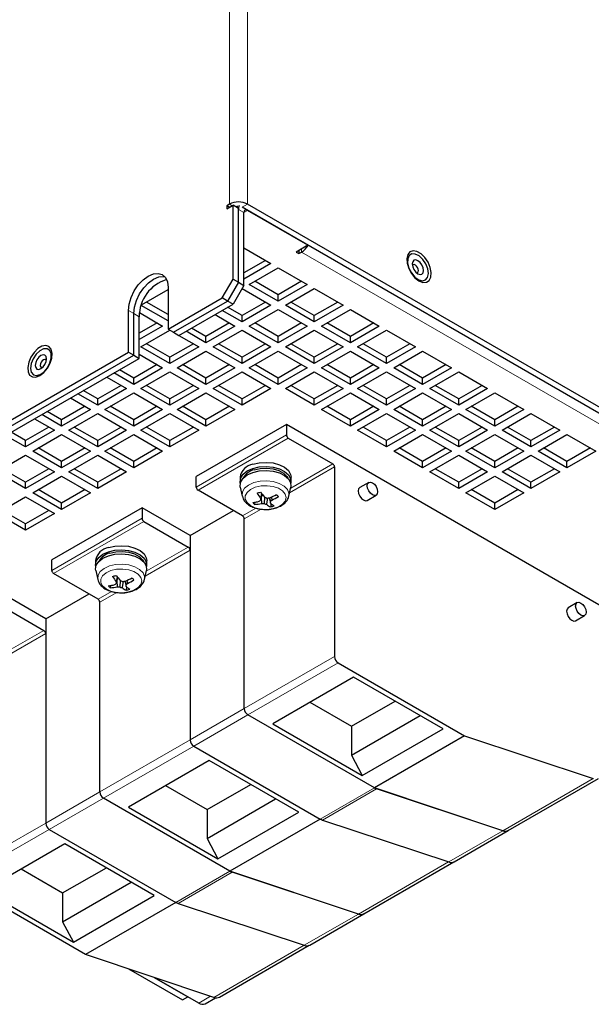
# Model space of a CAD drawing. Header units: millimetres. Extents: x 5 to 418, y 2 to 292.
# Tile 16 of 19: x 355 to 384, y 99 to 151. Entities that reach past the tile are written whole.
import ezdxf

# ---------------------------------------------------------------- set-up
doc = ezdxf.new("R2010")
doc.units = ezdxf.units.MM

msp = doc.modelspace()

# ---------------------------------------------------------------- linework, layer by layer
at = {"color": 7, "linetype": 'Continuous', "lineweight": 18}
for p, q in [((365.5061, 141.1119), (365.5061, 189.0156)), ((366.4489, 189.0156), (366.4489, 141.1119)), ((365.6475, 141.0302), (365.5061, 141.1119)), ((366.166, 140.9486), (366.4489, 141.1119)), ((366.2603, 140.6764), (365.9775, 140.8397)), ((366.2603, 140.6765), (366.4489, 140.7853)), ((369.2773, 138.7715), (369.2773, 138.6082)), ((395.676, 123.3686), (369.2773, 138.6082)), ((360.2263, 135.5599), (360.5092, 135.3966)), ((360.5092, 135.3966), (360.792, 135.2333)), ((368.4854, 129.0507), (363.7713, 126.3294)), ((363.8656, 126.1661), (368.5796, 128.8874)), ((368.6495, 126.0322), (370.9932, 127.3852)), ((370.8989, 127.5485), (368.7037, 126.2812)), ((366.8886, 125.2334), (366.1849, 124.8271)), ((366.2792, 124.6638), (367.1667, 125.1762)), ((360.9429, 124.6965), (356.2288, 121.9752)), ((356.3231, 121.8119), (361.0372, 124.5332)), ((361.1071, 121.678), (363.4508, 123.031)), ((363.3565, 123.1943), (361.1613, 121.9271)), ((359.3461, 120.8792), (358.6424, 120.473)), ((358.7367, 120.3097), (359.6242, 120.822)), ((353.5646, 117.3239), (355.9083, 118.6769)), ((355.814, 118.8401), (353.6188, 117.5729)), ((370.9932, 117.4778), (366.2792, 114.7565)), ((366.4677, 114.4299), (371.1818, 117.1512)), ((363.4508, 113.1237), (366.2792, 114.7565)), ((366.4677, 114.4299), (363.6393, 112.7971)), ((363.4508, 113.1237), (358.7367, 110.4023)), ((358.9253, 110.0757), (363.6393, 112.7971)), ((370.248, 108.982), (373.0764, 110.6148)), ((384.4978, 111.0967), (379.7838, 108.3754)), ((355.9083, 108.7695), (358.7367, 110.4023)), ((373.194, 110.5612), (370.3656, 108.9284)), ((358.9253, 110.0757), (356.0968, 108.4429)), ((355.9083, 108.7695), (351.1942, 106.0481)), ((351.3828, 105.7215), (356.0968, 108.4429)), ((376.9563, 106.7413), (379.7847, 108.3742)), ((376.9543, 106.742), (372.2413, 104.0212)), ((362.7055, 104.6278), (365.5339, 106.2606)), ((365.6515, 106.207), (362.8231, 104.5742)), ((369.4138, 102.3872), (372.2422, 104.02)), ((369.4119, 102.3878), (364.6988, 99.667)), ((363.9033, 99.3662), (364.5249, 99.7251))]:
    msp.add_line(p, q, dxfattribs=at)
at = {"color": 7, "linetype": 'Continuous', "lineweight": 25}
for p, q in [((365.5061, 141.1119), (365.3647, 141.0302)), ((365.3647, 140.8669), (365.6946, 141.0574)), ((365.3647, 141.0302), (365.3647, 140.8669)), ((365.5061, 140.9486), (365.3647, 141.0302)), ((365.6946, 137.1925), (365.6946, 141.0574)), ((365.9775, 140.8941), (365.6946, 141.0574)), ((400.7671, 121.3004), (366.4489, 141.1119)), ((365.9775, 137.0292), (365.9775, 140.8941)), ((365.9775, 137.0292), (365.9775, 140.8397)), ((400.4843, 121.1371), (366.166, 140.9486)), ((366.2603, 136.8659), (366.2603, 140.6764)), ((369.6073, 138.962), (366.4489, 140.7853)), ((369.6073, 138.962), (368.9945, 138.6082)), ((366.2603, 138.8259), (367.6745, 138.0095)), ((368.9945, 138.6082), (369.1359, 138.5266)), ((369.1359, 138.6899), (369.1359, 138.5266)), ((369.1359, 138.5266), (369.2773, 138.6082)), ((367.3916, 138.1728), (366.2603, 137.5197)), ((367.6745, 138.0095), (366.2603, 137.1931)), ((366.5432, 136.921), (368.0517, 137.7918)), ((368.0517, 137.7918), (369.5602, 136.921)), ((365.129, 136.2127), (365.6946, 137.1925)), ((365.9775, 137.0292), (365.4118, 136.0494)), ((365.6946, 137.1925), (365.9775, 137.0292)), ((366.2603, 136.8659), (365.6946, 135.8861)), ((365.9775, 137.0292), (366.2603, 136.8659)), ((368.0517, 136.0501), (366.5432, 136.921)), ((368.0517, 136.3768), (366.8261, 137.0843)), ((369.2773, 137.0843), (368.0517, 136.3768)), ((369.5602, 136.921), (368.0517, 136.0501)), ((360.9055, 135.8435), (362.3005, 136.6488)), ((362.3005, 136.7573), (362.3005, 134.5798)), ((366.1663, 136.7031), (367.6745, 135.8324)), ((368.0517, 136.0501), (368.0517, 136.3768)), ((368.4288, 135.8324), (369.9373, 136.7033)), ((369.9373, 136.7033), (371.4458, 135.8324)), ((362.3005, 135.016), (360.8991, 135.8251)), ((362.3005, 135.3426), (361.1692, 135.9957)), ((362.3005, 134.5798), (365.129, 136.2127)), ((362.5834, 134.4166), (365.4118, 136.0494)), ((362.8662, 134.2533), (365.6946, 135.8861)), ((365.4118, 136.0494), (365.129, 136.2127)), ((365.6946, 135.8861), (365.4118, 136.0494)), ((367.3916, 135.9957), (366.166, 135.2882)), ((367.6745, 135.8324), (366.166, 134.9616)), ((369.9373, 134.9616), (368.4288, 135.8324)), ((369.9373, 135.2882), (368.7117, 135.9957)), ((371.1629, 135.9957), (369.9373, 135.2882)), ((371.4458, 135.8324), (369.9373, 134.9616)), ((360.2263, 133.3824), (360.2263, 135.5599)), ((360.5092, 133.2192), (360.5092, 135.3966)), ((360.8068, 135.4429), (362.0177, 134.7439)), ((364.7525, 135.3422), (365.7889, 134.7439)), ((366.166, 134.9616), (365.1296, 135.5599)), ((366.166, 135.2882), (365.4125, 135.7232)), ((366.5432, 134.7439), (368.0517, 135.6147)), ((368.0517, 135.6147), (369.5602, 134.7439)), ((370.3144, 134.7439), (371.8229, 135.6147)), ((371.8229, 135.6147), (373.3314, 134.7439)), ((360.792, 133.0559), (360.792, 135.2333)), ((361.7348, 134.9072), (360.792, 134.3629)), ((365.506, 134.9072), (364.2804, 134.1997)), ((366.166, 134.9616), (366.166, 135.2882)), ((368.0517, 134.1997), (366.8261, 134.9072)), ((369.2773, 134.9072), (368.0517, 134.1997)), ((369.9373, 134.9616), (369.9373, 135.2882)), ((371.8229, 134.1997), (370.5973, 134.9072)), ((373.0485, 134.9072), (371.8229, 134.1997)), ((362.0177, 134.7439), (360.792, 134.0363)), ((360.8863, 133.6553), (362.3941, 134.5258)), ((362.3005, 134.5798), (362.5834, 134.4166)), ((362.5834, 134.4166), (362.8662, 134.2533)), ((364.2804, 133.8731), (363.244, 134.4714)), ((364.2804, 134.1997), (363.5269, 134.6347)), ((365.7889, 134.7439), (364.2804, 133.8731)), ((364.6575, 133.6553), (366.166, 134.5262)), ((366.166, 134.5262), (367.6745, 133.6553)), ((368.0517, 133.8731), (366.5432, 134.7439)), ((369.5602, 134.7439), (368.0517, 133.8731)), ((368.4288, 133.6553), (369.9373, 134.5262)), ((369.9373, 134.5262), (371.4458, 133.6553)), ((371.8229, 133.8731), (370.3144, 134.7439)), ((373.3314, 134.7439), (371.8229, 133.8731)), ((372.2, 133.6553), (373.7085, 134.5262)), ((373.7085, 134.5262), (375.217, 133.6553)), ((362.3948, 133.1111), (361.1692, 133.8186)), ((363.6204, 133.8186), (362.3948, 133.1111)), ((362.8669, 134.2537), (363.9033, 133.6553)), ((364.2804, 133.8731), (364.2804, 134.1997)), ((366.166, 133.1111), (364.9404, 133.8186)), ((367.3916, 133.8186), (366.166, 133.1111)), ((368.0517, 133.8731), (368.0517, 134.1997)), ((369.9373, 133.1111), (368.7117, 133.8186)), ((371.1629, 133.8186), (369.9373, 133.1111)), ((371.8229, 133.8731), (371.8229, 134.1997)), ((373.7085, 133.1111), (372.4829, 133.8186)), ((374.9341, 133.8186), (373.7085, 133.1111)), ((334.0163, 118.2517), (360.2263, 133.3824)), ((360.2263, 133.3824), (360.5092, 133.2192)), ((360.792, 133.2744), (362.0177, 132.5668)), ((362.3948, 132.7845), (360.8863, 133.6553)), ((363.9033, 133.6553), (362.3948, 132.7845)), ((362.7719, 132.5668), (364.2804, 133.4376)), ((364.2804, 133.4376), (365.7889, 132.5668)), ((366.166, 132.7845), (364.6575, 133.6553)), ((367.6745, 133.6553), (366.166, 132.7845)), ((366.5432, 132.5668), (368.0517, 133.4376)), ((368.0517, 133.4376), (369.5602, 132.5668)), ((369.9373, 132.7845), (368.4288, 133.6553)), ((371.4458, 133.6553), (369.9373, 132.7845)), ((370.3144, 132.5668), (371.8229, 133.4376)), ((371.8229, 133.4376), (373.3314, 132.5668)), ((373.7085, 132.7845), (372.2, 133.6553)), ((375.217, 133.6553), (373.7085, 132.7845)), ((374.0856, 132.5668), (375.5941, 133.4376)), ((375.5941, 133.4376), (377.1026, 132.5668)), ((334.2991, 118.0884), (360.5092, 133.2192)), ((334.5819, 117.9251), (360.792, 133.0559)), ((360.5092, 133.2192), (360.792, 133.0559)), ((362.3948, 132.7845), (362.3948, 133.1111)), ((366.166, 132.7845), (366.166, 133.1111)), ((369.9373, 132.7845), (369.9373, 133.1111)), ((373.7085, 132.7845), (373.7085, 133.1111)), ((360.5092, 131.696), (359.4728, 132.2943)), ((360.5092, 132.0226), (359.7556, 132.4576)), ((361.7348, 132.7301), (360.5092, 132.0226)), ((362.0177, 132.5668), (360.5092, 131.696)), ((360.8863, 131.4783), (362.3948, 132.3491)), ((362.3948, 132.3491), (363.9033, 131.4783)), ((364.2804, 131.696), (362.7719, 132.5668)), ((364.2804, 132.0226), (363.0548, 132.7301)), ((365.506, 132.7301), (364.2804, 132.0226)), ((365.7889, 132.5668), (364.2804, 131.696)), ((364.6575, 131.4783), (366.166, 132.3491)), ((366.166, 132.3491), (367.6745, 131.4783)), ((368.0517, 131.696), (366.5432, 132.5668)), ((368.0517, 132.0226), (366.8261, 132.7301)), ((369.2773, 132.7301), (368.0517, 132.0226)), ((369.5602, 132.5668), (368.0517, 131.696)), ((368.4288, 131.4783), (369.9373, 132.3491)), ((369.9373, 132.3491), (371.4458, 131.4783)), ((371.8229, 131.696), (370.3144, 132.5668)), ((371.8229, 132.0226), (370.5973, 132.7301)), ((373.0485, 132.7301), (371.8229, 132.0226)), ((373.3314, 132.5668), (371.8229, 131.696)), ((372.2, 131.4783), (373.7085, 132.3491)), ((373.7085, 132.3491), (375.217, 131.4783)), ((375.5941, 131.696), (374.0856, 132.5668)), ((375.5941, 132.0226), (374.3685, 132.7301)), ((376.8197, 132.7301), (375.5941, 132.0226)), ((377.1026, 132.5668), (375.5941, 131.696)), ((375.9713, 131.4783), (377.4797, 132.3491)), ((377.4797, 132.3491), (378.9882, 131.4783)), ((359.0956, 132.0766), (360.1321, 131.4783)), ((360.5092, 131.696), (360.5092, 132.0226)), ((364.2804, 131.696), (364.2804, 132.0226)), ((368.0517, 131.696), (368.0517, 132.0226)), ((371.8229, 131.696), (371.8229, 132.0226)), ((375.5941, 131.696), (375.5941, 132.0226)), ((358.6236, 130.6074), (357.5871, 131.2057)), ((358.6236, 130.934), (357.87, 131.369)), ((359.8492, 131.6416), (358.6236, 130.934)), ((360.1321, 131.4783), (358.6236, 130.6074)), ((359.0007, 130.3897), (360.5092, 131.2605)), ((360.5092, 131.2605), (362.0177, 130.3897)), ((362.3948, 130.6074), (360.8863, 131.4783)), ((362.3948, 130.934), (361.1692, 131.6416)), ((363.6204, 131.6416), (362.3948, 130.934)), ((363.9033, 131.4783), (362.3948, 130.6074)), ((362.7719, 130.3897), (364.2804, 131.2605)), ((364.2804, 131.2605), (365.7889, 130.3897)), ((366.166, 130.6074), (364.6575, 131.4783)), ((366.166, 130.934), (364.9404, 131.6416)), ((367.3916, 131.6416), (366.166, 130.934)), ((367.6745, 131.4783), (366.166, 130.6074)), ((369.9373, 130.6074), (368.4288, 131.4783)), ((369.9373, 130.934), (368.7117, 131.6416)), ((371.1629, 131.6416), (369.9373, 130.934)), ((371.4458, 131.4783), (369.9373, 130.6074)), ((370.3144, 130.3897), (371.8229, 131.2605)), ((371.8229, 131.2605), (373.3314, 130.3897)), ((373.7085, 130.6074), (372.2, 131.4783)), ((373.7085, 130.934), (372.4829, 131.6416)), ((374.9341, 131.6416), (373.7085, 130.934)), ((375.217, 131.4783), (373.7085, 130.6074)), ((374.0856, 130.3897), (375.5941, 131.2605)), ((375.5941, 131.2605), (377.1026, 130.3897)), ((377.4797, 130.6074), (375.9713, 131.4783)), ((377.4797, 130.934), (376.2541, 131.6416)), ((378.7054, 131.6416), (377.4797, 130.934)), ((378.9882, 131.4783), (377.4797, 130.6074)), ((377.8569, 130.3897), (379.3654, 131.2605)), ((379.3654, 131.2605), (380.8739, 130.3897)), ((357.21, 130.988), (358.2464, 130.3897)), ((358.6236, 130.6074), (358.6236, 130.934)), ((362.3948, 130.6074), (362.3948, 130.934)), ((366.166, 130.6074), (366.166, 130.934)), ((369.9373, 130.6074), (369.9373, 130.934)), ((373.7085, 130.6074), (373.7085, 130.934)), ((377.4797, 130.6074), (377.4797, 130.934)), ((356.738, 129.8455), (355.9844, 130.2805)), ((357.9636, 130.553), (356.738, 129.8455)), ((358.2464, 130.3897), (356.738, 129.5189)), ((357.1151, 129.3012), (358.6236, 130.172)), ((358.6236, 130.172), (360.1321, 129.3012)), ((360.5092, 129.5189), (359.0007, 130.3897)), ((360.5092, 129.8455), (359.2836, 130.553)), ((361.7348, 130.553), (360.5092, 129.8455)), ((362.0177, 130.3897), (360.5092, 129.5189)), ((360.8863, 129.3012), (362.3948, 130.172)), ((362.3948, 130.172), (363.9033, 129.3012)), ((364.2804, 129.5189), (362.7719, 130.3897)), ((364.2804, 129.8455), (363.0548, 130.553)), ((365.506, 130.553), (364.2804, 129.8455)), ((365.7889, 130.3897), (364.2804, 129.5189)), ((371.8229, 129.5189), (370.3144, 130.3897)), ((371.8229, 129.8455), (370.5973, 130.553)), ((373.0485, 130.553), (371.8229, 129.8455)), ((373.3314, 130.3897), (371.8229, 129.5189)), ((372.2, 129.3012), (373.7085, 130.172)), ((373.7085, 130.172), (375.217, 129.3012)), ((375.5941, 129.5189), (374.0856, 130.3897)), ((375.5941, 129.8455), (374.3685, 130.553)), ((376.8197, 130.553), (375.5941, 129.8455)), ((377.1026, 130.3897), (375.5941, 129.5189)), ((375.9713, 129.3012), (377.4797, 130.172)), ((377.4797, 130.172), (378.9882, 129.3012)), ((379.3654, 129.5189), (377.8569, 130.3897)), ((379.3654, 129.8455), (378.1398, 130.553)), ((380.591, 130.553), (379.3654, 129.8455)), ((380.8739, 130.3897), (379.3654, 129.5189)), ((379.7425, 129.3012), (381.251, 130.172)), ((381.251, 130.172), (382.7595, 129.3012)), ((355.3244, 129.8995), (356.3608, 129.3012)), ((356.738, 129.5189), (355.7015, 130.1172)), ((356.738, 129.5189), (356.738, 129.8455)), ((360.5092, 129.5189), (360.5092, 129.8455)), ((364.2804, 129.5189), (364.2804, 129.8455)), ((371.8229, 129.5189), (371.8229, 129.8455)), ((375.5941, 129.5189), (375.5941, 129.8455)), ((379.3654, 129.5189), (379.3654, 129.8455)), ((354.8523, 128.7569), (354.0988, 129.192)), ((356.0779, 129.4645), (354.8523, 128.7569)), ((356.3608, 129.3012), (354.8523, 128.4303)), ((358.6236, 128.4303), (357.1151, 129.3012)), ((358.6236, 128.7569), (357.398, 129.4645)), ((359.8492, 129.4645), (358.6236, 128.7569)), ((360.1321, 129.3012), (358.6236, 128.4303)), ((362.3948, 128.4303), (360.8863, 129.3012)), ((362.3948, 128.7569), (361.1692, 129.4645)), ((363.6204, 129.4645), (362.3948, 128.7569)), ((363.9033, 129.3012), (362.3948, 128.4303)), ((368.4854, 129.5951), (363.7713, 126.8737)), ((368.4854, 129.5951), (368.4854, 129.0507)), ((387.4735, 118.6334), (368.4854, 129.5951)), ((373.7085, 128.4303), (372.2, 129.3012)), ((373.7085, 128.7569), (372.4829, 129.4645)), ((374.9341, 129.4645), (373.7085, 128.7569)), ((375.217, 129.3012), (373.7085, 128.4303)), ((377.4797, 128.4303), (375.9713, 129.3012)), ((377.4797, 128.7569), (376.2541, 129.4645)), ((378.7054, 129.4645), (377.4797, 128.7569)), ((378.9882, 129.3012), (377.4797, 128.4303)), ((381.251, 128.4303), (379.7425, 129.3012)), ((381.251, 128.7569), (380.0254, 129.4645)), ((382.4766, 129.4645), (381.251, 128.7569)), ((382.7595, 129.3012), (381.251, 128.4303)), ((354.8523, 128.4303), (353.8159, 129.0286)), ((354.8523, 128.4303), (354.8523, 128.7569)), ((355.2295, 128.2126), (356.738, 129.0835)), ((356.738, 129.0835), (358.2464, 128.2126)), ((358.6236, 128.4303), (358.6236, 128.7569)), ((359.0007, 128.2126), (360.5092, 129.0835)), ((360.5092, 129.0835), (362.0177, 128.2126)), ((362.3948, 128.4303), (362.3948, 128.7569)), ((368.5796, 128.8874), (370.8989, 127.5485)), ((373.7085, 128.4303), (373.7085, 128.7569)), ((374.0856, 128.2126), (375.5941, 129.0835)), ((375.5941, 129.0835), (377.1026, 128.2126)), ((377.4797, 128.4303), (377.4797, 128.7569)), ((377.8569, 128.2126), (379.3654, 129.0835)), ((379.3654, 129.0835), (380.8739, 128.2126)), ((381.251, 128.4303), (381.251, 128.7569)), ((381.6281, 128.2126), (383.1366, 129.0835)), ((383.1366, 129.0835), (384.6451, 128.2126)), ((356.738, 127.3418), (355.2295, 128.2126)), ((356.738, 127.6684), (355.5123, 128.3759)), ((357.9636, 128.3759), (356.738, 127.6684)), ((358.2464, 128.2126), (356.738, 127.3418)), ((360.5092, 127.3418), (359.0007, 128.2126)), ((360.5092, 127.6684), (359.2836, 128.3759)), ((361.7348, 128.3759), (360.5092, 127.6684)), ((362.0177, 128.2126), (360.5092, 127.3418)), ((375.5941, 127.3418), (374.0856, 128.2126)), ((375.5941, 127.6684), (374.3685, 128.3759)), ((376.8197, 128.3759), (375.5941, 127.6684)), ((377.1026, 128.2126), (375.5941, 127.3418)), ((379.3654, 127.3418), (377.8569, 128.2126)), ((379.3654, 127.6684), (378.1398, 128.3759)), ((380.591, 128.3759), (379.3654, 127.6684)), ((380.8739, 128.2126), (379.3654, 127.3418)), ((383.1366, 127.3418), (381.6281, 128.2126)), ((383.1366, 127.6684), (381.911, 128.3759)), ((384.3622, 128.3759), (383.1366, 127.6684)), ((384.6451, 128.2126), (383.1366, 127.3418)), ((353.3438, 127.1241), (354.8523, 127.9949)), ((354.8523, 127.9949), (356.3608, 127.1241)), ((356.738, 127.3418), (356.738, 127.6684)), ((357.1151, 127.1241), (358.6236, 127.9949)), ((358.6236, 127.9949), (360.1321, 127.1241)), ((360.5092, 127.3418), (360.5092, 127.6684)), ((375.5941, 127.3418), (375.5941, 127.6684)), ((375.9713, 127.1241), (377.4797, 127.9949)), ((377.4797, 127.9949), (378.9882, 127.1241)), ((379.3654, 127.3418), (379.3654, 127.6684)), ((379.7425, 127.1241), (381.251, 127.9949)), ((381.251, 127.9949), (382.7595, 127.1241)), ((383.1366, 127.3418), (383.1366, 127.6684)), ((354.8523, 126.2532), (353.3438, 127.1241)), ((354.8523, 126.5799), (353.6267, 127.2874)), ((356.0779, 127.2874), (354.8523, 126.5799)), ((356.3608, 127.1241), (354.8523, 126.2532)), ((358.6236, 126.2532), (357.1151, 127.1241)), ((358.6236, 126.5799), (357.398, 127.2874)), ((359.8492, 127.2874), (358.6236, 126.5799)), ((360.1321, 127.1241), (358.6236, 126.2532)), ((370.9932, 127.3852), (370.9932, 117.4778)), ((377.4797, 126.2532), (375.9713, 127.1241)), ((377.4797, 126.5799), (376.2541, 127.2874)), ((378.7054, 127.2874), (377.4797, 126.5799)), ((378.9882, 127.1241), (377.4797, 126.2532)), ((381.251, 126.2532), (379.7425, 127.1241)), ((381.251, 126.5799), (380.0254, 127.2874)), ((382.4766, 127.2874), (381.251, 126.5799)), ((382.7595, 127.1241), (381.251, 126.2532)), ((354.8523, 126.2532), (354.8523, 126.5799)), ((355.2295, 126.0355), (356.738, 126.9064)), ((356.738, 126.9064), (358.2464, 126.0355)), ((358.6236, 126.2532), (358.6236, 126.5799)), ((363.7713, 126.3294), (363.7713, 126.8737)), ((366.0584, 126.8518), (366.0584, 126.6341)), ((368.725, 126.6341), (368.725, 126.8518)), ((372.7798, 126.577), (372.3084, 126.3049)), ((377.4797, 126.2532), (377.4797, 126.5799)), ((377.8569, 126.0355), (379.3654, 126.9064)), ((379.3654, 126.9064), (380.8739, 126.0355)), ((381.251, 126.2532), (381.251, 126.5799)), ((356.738, 125.4913), (355.5123, 126.1988)), ((357.9636, 126.1988), (356.738, 125.4913)), ((366.1849, 124.8271), (363.8656, 126.1661)), ((366.0688, 126.3313), (366.1719, 125.8573)), ((368.6115, 125.8573), (368.7146, 126.3313)), ((379.3654, 125.4913), (378.1398, 126.1988)), ((380.591, 126.1988), (379.3654, 125.4913)), ((353.3438, 124.947), (354.8523, 125.8178)), ((354.8523, 125.8178), (356.3608, 124.947)), ((356.738, 125.1647), (355.2295, 126.0355)), ((358.2464, 126.0355), (356.738, 125.1647)), ((366.8303, 125.5403), (366.8224, 125.424)), ((367.1878, 125.9859), (367.1362, 125.7383)), ((367.2065, 125.9624), (367.1365, 125.6502)), ((367.1649, 125.7768), (367.181, 125.4692)), ((367.3406, 125.8042), (367.3229, 125.4632)), ((367.4937, 125.7588), (367.4455, 125.428)), ((367.5874, 125.7632), (367.6472, 125.495)), ((367.606, 125.7657), (367.6469, 125.5708)), ((367.6958, 125.8054), (367.7184, 125.6477)), ((372.695, 125.6351), (373.1664, 125.9073)), ((379.3654, 125.1647), (377.8569, 126.0355)), ((380.8739, 126.0355), (379.3654, 125.1647)), ((354.8523, 124.4028), (353.6267, 125.1103)), ((356.0779, 125.1103), (354.8523, 124.4028)), ((360.9429, 125.2409), (356.2288, 122.5195)), ((356.738, 125.1647), (356.738, 125.4913)), ((360.9429, 125.2409), (360.9429, 124.6965)), ((363.4508, 123.7931), (360.9429, 125.2409)), ((363.4508, 123.7931), (365.7134, 125.0993)), ((367.6722, 125.474), (367.6599, 125.2938)), ((379.3654, 125.1647), (379.3654, 125.4913)), ((354.8523, 124.0762), (353.3438, 124.947)), ((356.3608, 124.947), (354.8523, 124.0762)), ((361.0372, 124.5332), (363.3565, 123.1943)), ((366.2792, 114.7565), (366.2792, 124.6638)), ((354.8523, 124.0762), (354.8523, 124.4028)), ((363.4508, 123.7931), (363.4508, 113.1237)), ((363.4508, 123.031), (363.4508, 113.1237)), ((356.2288, 121.9752), (356.2288, 122.5195)), ((358.5159, 122.4977), (358.5159, 122.2799)), ((361.1826, 122.2799), (361.1826, 122.4977)), ((358.5263, 121.9771), (358.6294, 121.5031)), ((361.069, 121.5031), (361.1722, 121.9771)), ((358.6424, 120.473), (356.3231, 121.8119)), ((359.6453, 121.6318), (359.5937, 121.3841)), ((359.664, 121.6082), (359.5941, 121.296)), ((359.6224, 121.4226), (359.6385, 121.115)), ((359.7982, 121.45), (359.7805, 121.109)), ((360.1534, 121.4512), (360.176, 121.2935)), ((359.2879, 121.1861), (359.28, 121.0699)), ((359.9513, 121.4047), (359.903, 121.0739)), ((360.045, 121.4091), (360.1047, 121.1409)), ((360.0635, 121.4115), (360.1044, 121.2167)), ((360.1297, 121.1198), (360.1175, 120.9396)), ((355.9083, 119.439), (353.4004, 120.8867)), ((355.9083, 119.439), (358.1709, 120.7452)), ((353.4947, 120.1791), (355.814, 118.8401)), ((358.7367, 110.4023), (358.7367, 120.3097)), ((383.6692, 120.2907), (383.1978, 120.0185)), ((355.9083, 119.439), (355.9083, 108.7695)), ((383.5845, 119.3488), (384.0559, 119.6209)), ((355.9083, 118.6769), (355.9083, 108.7695)), ((371.1818, 117.1512), (377.7909, 113.3359)), ((371.9926, 116.4001), (367.7688, 113.9618)), ((376.667, 113.7016), (371.9926, 116.4001)), ((369.7113, 115.0832), (371.8795, 113.8315)), ((371.8795, 113.8315), (374.1607, 115.1485)), ((373.0768, 110.6145), (366.4677, 114.4299)), ((373.0764, 110.6148), (366.4677, 114.4299)), ((371.8795, 112.3291), (375.462, 114.3973)), ((367.7688, 113.9618), (372.4433, 111.2633)), ((371.8795, 113.8315), (371.8795, 112.3291)), ((372.4433, 111.2633), (376.667, 113.7016)), ((377.7909, 113.3359), (373.0768, 110.6145)), ((377.7909, 113.3359), (384.4978, 111.0967)), ((363.6393, 112.7971), (370.2484, 108.9817)), ((363.6393, 112.7971), (370.248, 108.982)), ((371.8795, 112.3291), (372.4433, 111.2633)), ((364.4501, 112.046), (360.2263, 109.6076)), ((369.1246, 109.3475), (364.4501, 112.046)), ((362.1688, 110.729), (364.337, 109.4774)), ((364.337, 109.4774), (366.6183, 110.7943)), ((379.7838, 108.3754), (373.0768, 110.6145)), ((380.067, 108.3891), (384.7811, 111.1104)), ((379.7847, 108.3742), (373.194, 110.5612)), ((365.5339, 106.2606), (358.9253, 110.0757)), ((365.5344, 106.2604), (358.9253, 110.0757)), ((360.2263, 109.6076), (364.9008, 106.9091)), ((364.337, 107.9749), (367.9196, 110.0431)), ((364.337, 109.4774), (364.337, 107.9749)), ((364.9008, 106.9091), (369.1246, 109.3475)), ((370.2484, 108.9817), (365.5344, 106.2604)), ((370.3656, 108.9284), (376.9563, 106.7413)), ((356.0968, 108.4429), (362.7059, 104.6275)), ((356.0968, 108.4429), (362.7055, 104.6278)), ((377.2386, 106.7554), (380.067, 108.3882)), ((356.9077, 107.6918), (352.6839, 105.2535)), ((361.5821, 104.9933), (356.9077, 107.6918)), ((364.337, 107.9749), (364.9008, 106.9091)), ((372.5246, 104.0349), (377.2205, 106.7458)), ((354.6264, 106.3748), (356.7945, 105.1232)), ((356.7945, 105.1232), (359.0758, 106.4402)), ((372.2413, 104.0212), (365.5344, 106.2604)), ((372.2422, 104.02), (365.6515, 106.207)), ((357.9919, 101.9062), (351.3828, 105.7215)), ((356.7945, 103.6208), (360.3771, 105.6889)), ((352.6839, 105.2535), (357.3583, 102.555)), ((356.7945, 105.1232), (356.7945, 103.6208)), ((357.3583, 102.555), (361.5821, 104.9933)), ((362.7059, 104.6275), (357.9919, 101.9062)), ((362.8231, 104.5742), (369.4138, 102.3872)), ((369.6961, 102.4012), (372.5246, 104.034)), ((356.7945, 103.6208), (357.3583, 102.555)), ((364.9821, 99.6807), (369.6781, 102.3916)), ((364.6988, 99.667), (357.9919, 101.9062)), ((360.235, 101.1573), (363.0548, 99.5295)), ((361.5765, 100.7094), (363.3376, 99.6928)), ((363.9033, 99.3662), (361.5765, 100.7094)), ((363.0548, 99.5295), (363.3376, 99.6928)), ((364.2366, 99.3332), (364.7806, 99.6473))]:
    msp.add_line(p, q, dxfattribs=at)
at = {"color": 7, "linetype": 'Continuous', "lineweight": 25, "flags": 128}
for points in [[(375.4056, 137.1062), (375.6137, 137.0262), (375.7993, 137.035), (375.9423, 137.1318), (376.0271, 137.306), (376.0445, 137.5388), (375.9927, 137.805), (375.8772, 138.0757), (375.7107, 138.3215), (375.5111, 138.5159), (375.3, 138.6377), (375.1004, 138.6738), (374.9339, 138.6203), (374.8185, 138.4829), (374.7666, 138.2765), (374.7841, 138.0236), (374.8689, 137.7515), (375.0118, 137.4896), (375.1974, 137.2665), (375.4056, 137.1062)], [(375.8565, 137.2822), (375.8978, 137.4855), (375.8653, 137.7333), (375.7633, 137.9921), (375.6057, 138.227), (375.4137, 138.4063), (375.2132, 138.5058), (375.0314, 138.512), (374.8927, 138.424), (374.816, 138.2538), (374.8115, 138.0244), (374.8799, 137.7667), (375.012, 137.5156), (375.1899, 137.3049), (375.3895, 137.1631), (375.584, 137.1094), (375.747, 137.1509), (375.8565, 137.2822)], [(375.6256, 137.5257), (375.6481, 137.644), (375.6254, 137.7883), (375.5609, 137.9367), (375.4645, 138.0666), (375.3509, 138.1582), (375.2372, 138.1976), (375.1409, 138.1787), (375.0767, 138.1045), (375.0542, 137.9863), (375.0769, 137.8419), (375.1413, 137.6935), (375.2377, 137.5636), (375.3514, 137.472), (375.465, 137.4326), (375.5613, 137.4515), (375.6256, 137.5257)], [(375.3716, 137.5781), (375.3841, 137.6438), (375.3715, 137.724), (375.3357, 137.8065), (375.2821, 137.8786), (375.219, 137.9295), (375.1559, 137.9514), (375.1024, 137.9409), (375.0667, 137.8997), (375.064, 137.8933)], [(360.2263, 135.5599), (360.2617, 135.8902), (360.3653, 136.2389), (360.5301, 136.5821), (360.7449, 136.8964), (360.995, 137.1604), (361.2634, 137.3562), (361.5319, 137.4703), (361.782, 137.4951), (361.9968, 137.4288), (362.1616, 137.2759), (362.2652, 137.0468), (362.3005, 136.7573)], [(375.2753, 137.5274), (375.2824, 137.5264), (375.3359, 137.5369), (375.3716, 137.5781)], [(360.5092, 135.3966), (360.5445, 135.727), (360.6481, 136.0756), (360.8129, 136.4188), (361.0277, 136.7331), (361.2779, 136.9971), (361.5463, 137.1929), (361.8147, 137.307), (362.0648, 137.3318), (362.1244, 137.3233)], [(360.5092, 135.3966), (360.5445, 135.727), (360.6481, 136.0756), (360.8129, 136.4188), (361.0277, 136.7331), (361.2779, 136.9971), (361.5463, 137.1929), (361.8147, 137.307), (362.0648, 137.3318), (362.1244, 137.3233)], [(355.6066, 132.1526), (355.8147, 132.3129), (356.0004, 132.5361), (356.1433, 132.7979), (356.2281, 133.07), (356.2455, 133.3229), (356.1937, 133.5293), (356.0783, 133.6667), (355.9117, 133.7202), (355.7121, 133.6841), (355.5011, 133.5623), (355.3014, 133.3679), (355.1349, 133.1221), (355.0195, 132.8514), (354.9677, 132.5852), (354.9851, 132.3524), (355.0699, 132.1782), (355.2128, 132.0814), (355.3984, 132.0726), (355.6066, 132.1526)], [(355.1559, 132.3281), (355.2657, 132.197), (355.4288, 132.1558), (355.6234, 132.2098), (355.823, 132.3519), (356.0007, 132.5628), (356.1326, 132.814), (356.2007, 133.0717), (356.196, 133.301), (356.119, 133.4709), (355.9802, 133.5585), (355.7983, 133.552), (355.5978, 133.4522), (355.4058, 133.2727), (355.2484, 133.0376), (355.1466, 132.7788), (355.1143, 132.5311), (355.1559, 132.3281)], [(355.3867, 132.5718), (355.4511, 132.4978), (355.5475, 132.4791), (355.6611, 132.5187), (355.7748, 132.6104), (355.8711, 132.7404), (355.9354, 132.8888), (355.958, 133.0331), (355.9353, 133.1513), (355.8709, 133.2253), (355.7746, 133.244), (355.6609, 133.2044), (355.5473, 133.1126), (355.4509, 132.9827), (355.3866, 132.8342), (355.364, 132.6899), (355.3867, 132.5718)], [(355.9482, 132.9397), (355.9454, 132.9463), (355.9096, 132.9874), (355.8561, 132.9978), (355.7929, 132.9758), (355.7298, 132.9248), (355.6763, 132.8526), (355.6405, 132.7702), (355.628, 132.69), (355.6406, 132.6244)], [(355.6406, 132.6244), (355.6764, 132.5832), (355.7299, 132.5729), (355.7369, 132.5738)], [(366.7266, 127.519), (367.0631, 127.5978), (367.4239, 127.6213), (367.7823, 127.5878), (368.1118, 127.4996), (368.3878, 127.3635), (368.59, 127.1893), (368.7033, 126.9902), (368.725, 126.8518)], [(366.0705, 126.5307), (366.0597, 126.6001), (366.0932, 126.8088), (366.223, 127.0046), (366.4395, 127.1729), (366.7266, 127.3012)], [(366.0688, 126.3313), (366.0597, 126.3933), (366.0932, 126.602), (366.223, 126.7978), (366.4395, 126.966), (366.7266, 127.0944)], [(366.7266, 127.3012), (367.0631, 127.3801), (367.4239, 127.4036), (367.7823, 127.37), (368.1118, 127.2819), (368.3878, 127.1457), (368.59, 126.9716), (368.7033, 126.7724), (368.7193, 126.563), (368.7129, 126.5307)], [(366.7266, 127.0944), (367.0631, 127.1732), (367.4239, 127.1967), (367.7823, 127.1632), (368.1118, 127.075), (368.3878, 126.9389), (368.59, 126.7647), (368.7033, 126.5656), (368.7193, 126.3562), (368.7146, 126.3313)], [(366.7931, 127.2345), (367.1104, 127.3075), (367.4505, 127.326), (367.7857, 127.2884), (368.0891, 127.1978), (368.336, 127.0616), (368.5064, 126.8907), (368.5556, 126.8028)], [(372.9731, 125.9264), (372.8685, 126.0109), (372.7798, 126.1305), (372.7205, 126.2671), (372.6997, 126.4), (372.7205, 126.5088), (372.7798, 126.577), (372.8685, 126.5942), (372.9731, 126.5579), (373.0778, 126.4734), (373.1665, 126.3538), (373.2257, 126.2171), (373.2465, 126.0843), (373.2257, 125.9755), (373.1665, 125.9073), (373.0778, 125.89), (372.9731, 125.9264)], [(372.3084, 126.3049), (372.3084, 126.3049), (372.2491, 126.2367), (372.2283, 126.1278), (372.2491, 125.995), (372.3084, 125.8584), (372.3971, 125.7387), (372.5017, 125.6543)], [(372.5017, 125.6543), (372.6063, 125.6179), (372.695, 125.6351)], [(359.1842, 123.1648), (359.5206, 123.2436), (359.8814, 123.2672), (360.2399, 123.2336), (360.5693, 123.1455), (360.8454, 123.0093), (361.0475, 122.8352), (361.1608, 122.636), (361.1826, 122.4977)], [(359.1842, 122.947), (359.5206, 123.0259), (359.8814, 123.0494), (360.2399, 123.0159), (360.5693, 122.9277), (360.8454, 122.7915), (361.0475, 122.6174), (361.1608, 122.4183), (361.1769, 122.2089), (361.1705, 122.1765)], [(359.2507, 122.8803), (359.5679, 122.9534), (359.908, 122.9718), (360.2433, 122.9342), (360.5466, 122.8436), (360.7935, 122.7074), (360.9639, 122.5365), (361.0131, 122.4486)], [(358.528, 122.1765), (358.5172, 122.2459), (358.5507, 122.4547), (358.6805, 122.6504), (358.897, 122.8187), (359.1842, 122.947)], [(358.5263, 121.9771), (358.5172, 122.0391), (358.5507, 122.2478), (358.6805, 122.4436), (358.897, 122.6119), (359.1842, 122.7402)], [(359.1842, 122.7402), (359.5206, 122.819), (359.8814, 122.8425), (360.2399, 122.809), (360.5693, 122.7209), (360.8454, 122.5847), (361.0475, 122.4106), (361.1608, 122.2114), (361.1769, 122.002), (361.1722, 121.9771)], [(383.1978, 120.0185), (383.1978, 120.0185), (383.1386, 119.9503), (383.1177, 119.8415), (383.1386, 119.7087), (383.1978, 119.572), (383.2865, 119.4524), (383.3912, 119.3679)], [(383.8626, 119.6401), (383.7579, 119.7245), (383.6692, 119.8442), (383.61, 119.9808), (383.5892, 120.1136), (383.61, 120.2224), (383.6692, 120.2907), (383.7579, 120.3079), (383.8626, 120.2715), (383.9672, 120.1871), (384.0559, 120.0674), (384.1152, 119.9308), (384.136, 119.798), (384.1152, 119.6892), (384.0559, 119.6209), (383.9672, 119.6037), (383.8626, 119.6401)], [(383.3912, 119.3679), (383.4958, 119.3316), (383.5845, 119.3488)]]:
    msp.add_lwpolyline(points, dxfattribs=at)
at = {"color": 7, "linetype": 'Continuous', "lineweight": 18, "flags": 128}
for points in [[(366.1719, 125.8573), (366.1677, 125.8793), (366.1849, 126.081), (366.2998, 126.2718), (366.5031, 126.4362), (366.7785, 126.5609), (367.1035, 126.6357), (367.4519, 126.6546), (367.7954, 126.6161), (368.1062, 126.5233), (368.3591, 126.3837), (368.5336, 126.2086), (368.6156, 126.0122), (368.6115, 125.8573)], [(366.8559, 126.3217), (366.6053, 126.2067), (366.4246, 126.0541), (366.3298, 125.8775), (366.3293, 125.6927), (366.4233, 125.516), (366.6033, 125.3631), (366.8533, 125.2477), (367.1512, 125.1799), (367.4705, 125.1658), (367.7827, 125.2067), (368.0603, 125.2989), (368.2784, 125.4342), (368.4177, 125.6007), (368.4659, 125.7834), (368.4186, 125.9662), (368.28, 126.1329), (368.0626, 126.2685), (367.7855, 126.3612), (367.4735, 126.4026), (367.1541, 126.389), (366.8559, 126.3217)], [(358.6294, 121.5031), (358.6253, 121.5251), (358.6424, 121.7269), (358.7573, 121.9177), (358.9607, 122.082), (359.236, 122.2067), (359.561, 122.2815), (359.9094, 122.3004), (360.2529, 122.2619), (360.5637, 122.1691), (360.8166, 122.0295), (360.9912, 121.8544), (361.0732, 121.6581), (361.069, 121.5031)], [(359.3134, 121.9675), (359.0628, 121.8525), (358.8821, 121.6999), (358.7873, 121.5234), (358.7868, 121.3385), (358.8808, 121.1618), (359.0608, 121.009), (359.3108, 120.8935), (359.6087, 120.8257), (359.928, 120.8117), (360.2403, 120.8525), (360.5178, 120.9447), (360.7359, 121.0801), (360.8752, 121.2465), (360.9234, 121.4292), (360.8761, 121.612), (360.7376, 121.7787), (360.5201, 121.9144), (360.243, 122.007), (359.931, 122.0484), (359.6117, 122.0348), (359.3134, 121.9675)]]:
    msp.add_lwpolyline(points, dxfattribs=at)
at = {"color": 7, "linetype": 'Continuous', "lineweight": 25}
for centre, radius, start, end in [((365.9775, 140.2021), 1.0247, 62.60967, 117.39033), ((365.9725, 140.5794), 0.414, 94.00927, 108.3737), ((366.4051, 140.8549), 0.4279, 155.14914, 182.03324), ((366.3753, 140.6951), 0.1165, 50.79671, 189.21404), ((368.7683, 139.4242), 0.9617, 301.95463, 331.1432), ((362.8055, 135.2399), 2.0135, 106.8211, 180.1878), ((368.69, 129.06), 0.2049, 182.60548, 237.39452), ((366.8643, 126.7128), 0.8178, 99.68921, 170.21268), ((367.0036, 126.373), 0.8869, 103.72554, 151.01322), ((370.7885, 127.3759), 0.2049, 2.60548, 57.39452), ((363.976, 126.3387), 0.2049, 182.60548, 237.39452), ((365.9671, 129.2529), 3.3875, 286.7961, 289.9598), ((371.0048, 129.007), 4.8679, 217.12428, 221.12543), ((366.4413, 128.1879), 2.676, 275.98479, 283.47703), ((369.2631, 127.4299), 2.7176, 211.49969, 218.49729), ((365.3174, 127.594), 2.6622, 311.02644, 313.10196), ((372.9026, 125.7161), 5.7665, 179.77951, 180.65456), ((368.6848, 129.1007), 3.5601, 247.76942, 249.88451), ((367.3634, 129.5285), 3.7719, 271.47435, 273.63243), ((366.0471, 129.4152), 3.9685, 293.07301, 298.83321), ((366.1498, 127.0367), 2.0952, 315.60332, 318.47633), ((363.2112, 125.5134), 4.436, 359.7627, 0.74166), ((366.5307, 128.2285), 2.841, 294.71313, 302.642), ((370.2134, 128.082), 3.1093, 223.57798, 226.24418), ((368.0923, 126.7921), 1.8666, 222.69009, 227.13207), ((366.7263, 127.6355), 2.2135, 272.48906, 281.85452), ((367.3748, 128.3976), 2.9349, 266.21513, 268.9885), ((368.0539, 127.7776), 2.427, 252.47178, 255.48196), ((368.1904, 126.3796), 1.2085, 231.94445, 243.9624), ((368.7354, 126.7516), 1.6623, 229.10576, 237.30154), ((366.9497, 127.7283), 2.536, 286.26482, 290.49108), ((361.1476, 124.7058), 0.2049, 182.60548, 237.39452), ((366.0745, 124.6545), 0.2049, 2.60548, 57.39452), ((359.3218, 122.3586), 0.8178, 99.68921, 170.21268), ((363.2461, 123.0217), 0.2049, 2.60548, 57.39452), ((359.4611, 122.0188), 0.8869, 103.72554, 151.01322), ((356.4335, 121.9845), 0.2049, 182.60548, 237.39452), ((358.4246, 124.8988), 3.3875, 286.7961, 289.9598), ((361.7206, 123.0757), 2.7176, 211.49969, 218.49729), ((363.4623, 124.6528), 4.8679, 217.12428, 221.12543), ((361.1423, 124.7466), 3.5601, 247.76942, 249.88451), ((358.5046, 125.061), 3.9685, 293.07301, 298.83321), ((358.9882, 123.8743), 2.841, 294.71313, 302.642), ((362.671, 123.7279), 3.1093, 223.57798, 226.24418), ((358.8988, 123.8338), 2.676, 275.98479, 283.47703), ((360.5498, 122.4379), 1.8666, 222.69009, 227.13207), ((359.1838, 123.2813), 2.2135, 272.48906, 281.85452), ((357.775, 123.2398), 2.6622, 311.02644, 313.10196), ((365.3601, 121.3619), 5.7665, 179.77951, 180.65456), ((359.8323, 124.0434), 2.9349, 266.21513, 268.9885), ((360.5114, 123.4234), 2.427, 252.47178, 255.48196), ((360.648, 122.0254), 1.2085, 231.94445, 243.9624), ((359.8209, 125.1743), 3.7719, 271.47435, 273.63243), ((358.6073, 122.6825), 2.0952, 315.60332, 318.47633), ((355.6687, 121.1592), 4.436, 359.7627, 0.74166), ((361.193, 122.3974), 1.6623, 229.10576, 237.30154), ((359.4072, 123.3741), 2.536, 286.26482, 290.49108), ((358.532, 120.3004), 0.2049, 2.60548, 57.39452), ((355.7036, 118.6675), 0.2049, 2.60548, 57.39452), ((371.4026, 117.4965), 0.4098, 182.60548, 237.39452), ((366.6886, 114.7751), 0.4098, 182.60548, 237.39452), ((363.8601, 113.1423), 0.4098, 182.60548, 237.39452), ((373.3989, 111.1665), 0.6391, 239.68687, 251.29501), ((359.1461, 110.4209), 0.4098, 182.60548, 237.39452), ((356.3177, 108.7881), 0.4098, 182.60548, 237.39452), ((370.5705, 109.5337), 0.6391, 239.68687, 251.29501), ((379.9107, 108.6868), 0.3363, 247.82697, 297.71301), ((379.9101, 108.6804), 0.3309, 247.72906, 301.77063), ((377.0823, 107.0526), 0.3358, 247.9485, 297.73479), ((365.8565, 106.8123), 0.6391, 239.68687, 251.29501), ((363.028, 105.1795), 0.6391, 239.68687, 251.29501), ((372.3682, 104.3326), 0.3363, 247.82697, 297.71301), ((372.3676, 104.3262), 0.3309, 247.72906, 301.77063), ((369.5399, 102.6984), 0.3358, 247.9485, 297.73479), ((364.0986, 99.6388), 0.3353, 234.38242, 294.30712), ((364.8257, 99.9784), 0.3363, 247.82697, 297.71301)]:
    msp.add_arc(centre, radius, start, end, dxfattribs=at)
for points, knots in [([(366.1813, 125.855), (366.1928, 125.8053), (366.2209, 125.6842), (366.3501, 125.519), (366.544, 125.3636), (366.8003, 125.2461), (367.0842, 125.1724), (367.2813, 125.1658), (367.3705, 125.1627)], [0, 0, 0, 0, 0.11534232, 0.28147995, 0.45751954, 0.64613064, 0.83985783, 1, 1, 1, 1]), ([(367.3705, 125.1627), (367.3888, 125.1613), (367.514, 125.1517), (367.7494, 125.1859), (368.0504, 125.2687), (368.3032, 125.404), (368.4841, 125.5767), (368.5868, 125.7337), (368.5996, 125.8335), (368.6031, 125.8603)], [0, 0, 0, 0, 0.0322477, 0.2202374, 0.4101316, 0.604008, 0.7782117, 0.9403681, 1, 1, 1, 1]), ([(358.6388, 121.5008), (358.6503, 121.4511), (358.6784, 121.33), (358.8077, 121.1648), (359.0016, 121.0095), (359.2579, 120.8919), (359.5417, 120.8182), (359.7388, 120.8116), (359.828, 120.8086)], [0, 0, 0, 0, 0.1153423, 0.2814799, 0.4575195, 0.6461306, 0.8398578, 1, 1, 1, 1]), ([(359.828, 120.8086), (359.8463, 120.8072), (359.9715, 120.7975), (360.207, 120.8318), (360.5079, 120.9145), (360.7607, 121.0498), (360.9416, 121.2225), (361.0443, 121.3795), (361.0571, 121.4793), (361.0606, 121.5062)], [0, 0, 0, 0, 0.0322477, 0.2202374, 0.4101316, 0.604008, 0.7782117, 0.9403681, 1, 1, 1, 1])]:
    msp.add_open_spline(points, degree=3, knots=knots, dxfattribs=at)

doc.saveas('drawing.dxf')
